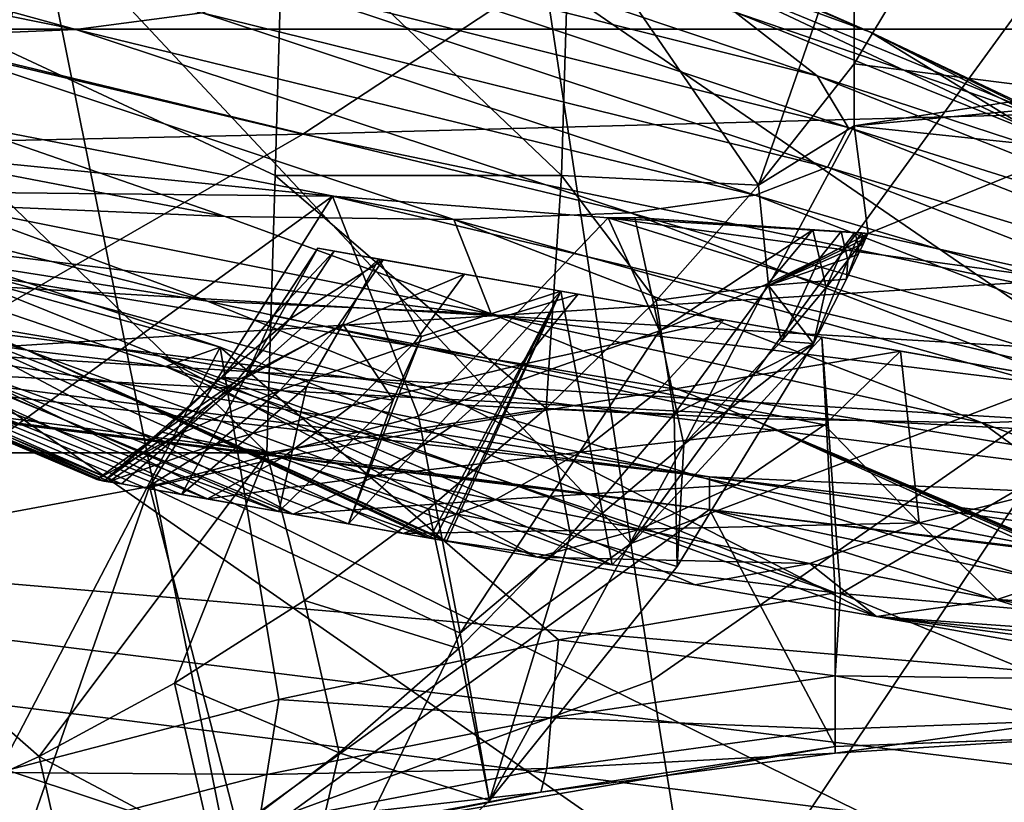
# Model space of a CAD drawing. Header units: metres. Extents: x -1004 to 0, y -808 to 0.
# Tile 109 of 142: x -257 to -212, y -93 to -57. Entities that reach past the tile are written whole.
import ezdxf

# ---------------------------------------------------------------- set-up
doc = ezdxf.new("R2010")
doc.units = ezdxf.units.M

msp = doc.modelspace()

# ---------------------------------------------------------------- linework, layer by layer
at = {"layer": 'top'}
for points in [[(-531.962463, -59.26767, 664.851257), (-249.112656, -44.404568, 665.240845), (-493.932129, -42.133965, 665.300049)], [(-249.112656, -44.404568, 665.240845), (-531.962463, -59.26767, 664.851257), (-202.874207, -76.227615, 664.407471)], [(-211.374176, -62.171532, 664.775574), (-249.112656, -44.404568, 665.240845), (-202.874207, -76.227615, 664.407471)], [(-249.112656, -44.404568, 665.240845), (-218.480881, -57.810226, 708.20575), (-238.733841, -49.275791, 708.214417)], [(-249.112656, -44.404568, 665.240845), (-211.374176, -62.171532, 664.775574), (-218.480881, -57.810226, 708.20575)], [(-238.733841, -49.275791, 708.214417), (-218.480881, -57.810226, 708.20575), (-230.568024, -53.413475, 752.371155)], [(-254.446625, -57.697723, 1023.045593), (-288.374084, -50.831203, 1067.503174), (-280.589111, -50.49107, 1022.751465)], [(-248.729141, -56.930813, 977.957642), (-254.446625, -57.697723, 1023.045593), (-280.589111, -50.49107, 1022.751465)], [(-288.374084, -50.831203, 1067.503174), (-254.446625, -57.697723, 1023.045593), (-262.362732, -58.023556, 1067.798096)], [(-220.908829, -59.79689, 842.129456), (-244.668945, -51.801949, 842.074158), (-224.609024, -56.904636, 797.059326)], [(-243.858749, -54.003952, 887.331421), (-244.668945, -51.801949, 842.074158), (-220.908829, -59.79689, 842.129456)], [(-278.817078, -52.26717, 207.085617), (-256.174164, -52.26717, 218.653671), (-268.20343, -100.764427, 217.582993)], [(-271.142548, -52.26717, 2023.785889), (-271.759277, -76.852058, 2019.495239), (-245.800369, -76.852058, 2015.448853)], [(-245.082047, -52.26717, 2019.7229), (-271.142548, -52.26717, 2023.785889), (-245.433548, -64.303787, 2017.63147)], [(-245.433548, -64.303787, 2017.63147), (-271.142548, -52.26717, 2023.785889), (-245.800369, -76.852058, 2015.448853)], [(-256.174164, -52.26717, 218.653671), (-247.714645, -94.259529, 228.221588), (-268.20343, -100.764427, 217.582993)], [(-233.526703, -53.347126, 232.889816), (-229.333786, -80.957428, 238.845657), (-256.174164, -52.26717, 218.653671)], [(-256.174164, -52.26717, 218.653671), (-229.333786, -80.957428, 238.845657), (-247.714645, -94.259529, 228.221588)], [(-232.466263, -64.303787, 2015.381592), (-245.082047, -52.26717, 2019.7229), (-245.433548, -64.303787, 2017.63147)], [(-232.112823, -52.26717, 2017.463257), (-245.082047, -52.26717, 2019.7229), (-232.466263, -64.303787, 2015.381592)], [(-229.333786, -80.957428, 238.845657), (-233.526703, -53.347126, 232.889816), (-208.492752, -52.26717, 225.860092)], [(-223.55426, -64.732574, 2013.648071), (-232.112823, -52.26717, 2017.463257), (-232.466263, -64.303787, 2015.381592)], [(-219.226089, -52.26717, 2015.063477), (-232.112823, -52.26717, 2017.463257), (-223.55426, -64.732574, 2013.648071)], [(-207.61496, -72.704018, 231.512817), (-229.333786, -80.957428, 238.845657), (-208.492752, -52.26717, 225.860092)], [(-219.224609, -59.251183, 2013.853882), (-219.226089, -52.26717, 2015.063477), (-223.55426, -64.732574, 2013.648071)], [(-219.226089, -52.26717, 2015.063477), (-219.224609, -59.251183, 2013.853882), (-215.054718, -52.26717, 2015.059692)], [(-219.224609, -59.251183, 2013.853882), (-209.224609, -60.508411, 2013.625122), (-215.054718, -52.26717, 2015.059692)], [(-215.054718, -52.26717, 2015.059692), (-209.224609, -60.508411, 2013.625122), (-210.847839, -52.26717, 2015.059937)], [(-218.480881, -57.810226, 708.20575), (-209.342316, -62.147453, 752.356201), (-230.568024, -53.413475, 752.371155)], [(-230.568024, -53.413475, 752.371155), (-209.342316, -62.147453, 752.356201), (-224.609024, -56.904636, 797.059326)], [(-245.204788, -55.704666, 932.672791), (-243.858749, -54.003952, 887.331421), (-219.505951, -62.125416, 887.432373)], [(-243.858749, -54.003952, 887.331421), (-220.908829, -59.79689, 842.129456), (-219.505951, -62.125416, 887.432373)], [(-248.729141, -56.930813, 977.957642), (-245.204788, -55.704666, 932.672791), (-220.432922, -63.917587, 932.819214)], [(-245.204788, -55.704666, 932.672791), (-219.505951, -62.125416, 887.432373), (-220.432922, -63.917587, 932.819214)], [(-223.709717, -65.198402, 978.141907), (-254.446625, -57.697723, 1023.045593), (-248.729141, -56.930813, 977.957642)], [(-220.432922, -63.917587, 932.819214), (-223.709717, -65.198402, 978.141907), (-248.729141, -56.930813, 977.957642)], [(-202.569275, -65.800797, 797.053589), (-220.908829, -59.79689, 842.129456), (-224.609024, -56.904636, 797.059326)], [(-209.342316, -62.147453, 752.356201), (-202.569275, -65.800797, 797.053589), (-224.609024, -56.904636, 797.059326)], [(-254.446625, -57.697723, 1023.045593), (-229.346558, -65.985649, 1023.252991), (-262.362732, -58.023556, 1067.798096)], [(-229.346558, -65.985649, 1023.252991), (-254.446625, -57.697723, 1023.045593), (-223.709717, -65.198402, 978.141907)], [(-211.374176, -62.171532, 664.775574), (-202.634872, -65.880661, 694.430786), (-218.480881, -57.810226, 708.20575)], [(-218.480881, -57.810226, 708.20575), (-202.634872, -65.880661, 694.430786), (-194.82959, -69.303329, 725.346436)], [(-218.480881, -57.810226, 708.20575), (-194.82959, -69.303329, 725.346436), (-209.342316, -62.147453, 752.356201)], [(-259.959564, -61.896778, 1112.178833), (-262.362732, -58.023556, 1067.798096), (-237.344986, -66.297554, 1068.00647)], [(-262.362732, -58.023556, 1067.798096), (-229.346558, -65.985649, 1023.252991), (-237.344986, -66.297554, 1068.00647)], [(-219.224609, -59.251183, 2013.853882), (-223.55426, -64.732574, 2013.648071), (-219.224121, -62.059559, 1993.041016)], [(-219.224609, -59.251183, 2013.853882), (-219.224121, -62.059559, 1993.041016), (-209.224609, -60.508411, 2013.625122)], [(-594.247375, -171.585114, 661.909546), (-196.308548, -147.470947, 662.541565), (-531.962463, -59.26767, 664.851257)], [(-196.308548, -147.470947, 662.541565), (-191.884094, -88.40519, 664.088562), (-531.962463, -59.26767, 664.851257)], [(-531.962463, -59.26767, 664.851257), (-191.884094, -88.40519, 664.088562), (-202.874207, -76.227615, 664.407471)], [(-198.208572, -68.820236, 842.143738), (-220.908829, -59.79689, 842.129456), (-202.569275, -65.800797, 797.053589)], [(-219.505951, -62.125416, 887.432373), (-220.908829, -59.79689, 842.129456), (-198.208572, -68.820236, 842.143738)], [(-219.224121, -62.059559, 1993.041016), (-209.203293, -61.112713, 2009.062378), (-209.224609, -60.508411, 2013.625122)], [(-247.697037, -66.151192, 1112.258423), (-260.39975, -65.617264, 1155.863159), (-272.482697, -61.401535, 1155.812866)], [(-247.697037, -66.151192, 1112.258423), (-272.482697, -61.401535, 1155.812866), (-259.959564, -61.896778, 1112.178833)], [(-219.224121, -62.059559, 1993.041016), (-209.224304, -63.103916, 1994.389771), (-209.203293, -61.112713, 2009.062378)], [(-237.344986, -66.297554, 1068.00647), (-247.697037, -66.151192, 1112.258423), (-259.959564, -61.896778, 1112.178833)], [(-223.55426, -64.732574, 2013.648071), (-223.103012, -69.286476, 1984.777344), (-219.224121, -62.059559, 1993.041016)], [(-223.103012, -69.286476, 1984.777344), (-218.596039, -66.920189, 1955.06311), (-219.224121, -62.059559, 1993.041016)], [(-220.432922, -63.917587, 932.819214), (-219.505951, -62.125416, 887.432373), (-196.293015, -71.242889, 887.472473)], [(-219.505951, -62.125416, 887.432373), (-198.208572, -68.820236, 842.143738), (-196.293015, -71.242889, 887.472473)], [(-219.224121, -62.059559, 1993.041016), (-218.596039, -66.920189, 1955.06311), (-209.224304, -63.103916, 1994.389771)], [(-265.652985, -70.810104, 1447.900879), (-256.650421, -72.205017, 1479.922485), (-289.555817, -62.543907, 1447.660156)], [(-289.555817, -62.543907, 1447.660156), (-256.650421, -72.205017, 1479.922485), (-281.226196, -63.837276, 1479.89624)], [(-242.834518, -65.232727, 1943.694336), (-268.948059, -62.644329, 1938.025269), (-283.034515, -64.821518, 1897.789917)], [(-268.948059, -62.644329, 1938.025269), (-242.834518, -65.232727, 1943.694336), (-264.353577, -80.836441, 1948.685547)], [(-218.596039, -66.920189, 1955.06311), (-208.115097, -69.236809, 1946.025757), (-209.224304, -63.103916, 1994.389771)], [(-247.915619, -72.072075, 1511.076294), (-273.870819, -63.396828, 1511.940918), (-275.393127, -64.457985, 1496.090942)], [(-248.496384, -69.998344, 1155.897217), (-273.901733, -63.536533, 1199.157715), (-260.39975, -65.617264, 1155.863159)], [(-248.496384, -69.998344, 1155.897217), (-262.167328, -67.848511, 1199.162109), (-273.901733, -63.536533, 1199.157715)], [(-247.915619, -72.072075, 1511.076294), (-257.969604, -91.322235, 1525.153809), (-273.870819, -63.396828, 1511.940918)], [(-256.650421, -72.205017, 1479.922485), (-275.393127, -64.457985, 1496.090942), (-281.226196, -63.837276, 1479.89624)], [(-196.848999, -73.098312, 932.886292), (-223.709717, -65.198402, 978.141907), (-220.432922, -63.917587, 932.819214)], [(-196.293015, -71.242889, 887.472473), (-196.848999, -73.098312, 932.886292), (-220.432922, -63.917587, 932.819214)], [(-250.38533, -72.941971, 1496.086914), (-247.915619, -72.072075, 1511.076294), (-275.393127, -64.457985, 1496.090942)], [(-256.650421, -72.205017, 1479.922485), (-250.38533, -72.941971, 1496.086914), (-275.393127, -64.457985, 1496.090942)], [(-233.169434, -74.854095, 2013.606812), (-245.433548, -64.303787, 2017.63147), (-245.800369, -76.852058, 2015.448853)], [(-245.433548, -64.303787, 2017.63147), (-233.169434, -74.854095, 2013.606812), (-232.466263, -64.303787, 2015.381592)], [(-233.169434, -74.854095, 2013.606812), (-228.184891, -69.961212, 2013.574951), (-232.466263, -64.303787, 2015.381592)], [(-232.466263, -64.303787, 2015.381592), (-228.184891, -69.961212, 2013.574951), (-223.55426, -64.732574, 2013.648071)], [(-283.034515, -64.821518, 1897.789917), (-297.378326, -66.572098, 1849.74353), (-194.745895, -79.330482, 1848.896851)], [(-242.834518, -65.232727, 1943.694336), (-283.034515, -64.821518, 1897.789917), (-203.395599, -74.610085, 1897.790771)], [(-203.395599, -74.610085, 1897.790771), (-283.034515, -64.821518, 1897.789917), (-194.745895, -79.330482, 1848.896851)], [(-223.103012, -69.286476, 1984.777344), (-223.55426, -64.732574, 2013.648071), (-228.184891, -69.961212, 2013.574951)], [(-264.353577, -80.836441, 1948.685547), (-242.834518, -65.232727, 1943.694336), (-251.11676, -78.384842, 1948.927002)], [(-242.834518, -65.232727, 1943.694336), (-238.94574, -75.197113, 1950.084229), (-251.11676, -78.384842, 1948.927002)], [(-242.834518, -65.232727, 1943.694336), (-230.354355, -66.216599, 1948.605591), (-238.94574, -75.197113, 1950.084229)], [(-230.354355, -66.216599, 1948.605591), (-242.834518, -65.232727, 1943.694336), (-203.395599, -74.610085, 1897.790771)], [(-199.890915, -74.411522, 978.232117), (-229.346558, -65.985649, 1023.252991), (-223.709717, -65.198402, 978.141907)], [(-196.848999, -73.098312, 932.886292), (-199.890915, -74.411522, 978.232117), (-223.709717, -65.198402, 978.141907)], [(-235.653336, -70.56942, 1112.31543), (-260.39975, -65.617264, 1155.863159), (-247.697037, -66.151192, 1112.258423)], [(-235.653336, -70.56942, 1112.31543), (-248.496384, -69.998344, 1155.897217), (-260.39975, -65.617264, 1155.863159)], [(-272.857819, -102.921715, 1606.087891), (-246.948975, -94.762154, 1606.301514), (-332.205414, -66.348167, 1607.047974)], [(-246.948975, -94.762154, 1606.301514), (-225.76767, -79.417076, 1606.705933), (-332.205414, -66.348167, 1607.047974)], [(-332.205414, -66.348167, 1607.047974), (-225.76767, -79.417076, 1606.705933), (-330.090454, -66.582947, 1655.322266)], [(-237.344986, -66.297554, 1068.00647), (-235.653336, -70.56942, 1112.31543), (-247.697037, -66.151192, 1112.258423)], [(-230.354355, -66.216599, 1948.605591), (-228.042694, -71.341553, 1952.145264), (-238.94574, -75.197113, 1950.084229)], [(-237.344986, -66.297554, 1068.00647), (-229.346558, -65.985649, 1023.252991), (-205.421722, -75.203011, 1023.357849)], [(-205.421722, -75.203011, 1023.357849), (-213.436142, -75.492172, 1068.112793), (-237.344986, -66.297554, 1068.00647)], [(-213.436142, -75.492172, 1068.112793), (-235.653336, -70.56942, 1112.31543), (-237.344986, -66.297554, 1068.00647)], [(-228.042694, -71.341553, 1952.145264), (-230.354355, -66.216599, 1948.605591), (-229.146667, -66.206917, 1949.183228)], [(-230.354355, -66.216599, 1948.605591), (-218.596039, -66.920189, 1955.06311), (-229.146667, -66.206917, 1949.183228)], [(-218.596039, -66.920189, 1955.06311), (-230.354355, -66.216599, 1948.605591), (-208.115097, -69.236809, 1946.025757)], [(-230.354355, -66.216599, 1948.605591), (-203.395599, -74.610085, 1897.790771), (-208.115097, -69.236809, 1946.025757)], [(-229.346558, -65.985649, 1023.252991), (-199.890915, -74.411522, 978.232117), (-205.421722, -75.203011, 1023.357849)], [(-229.146667, -66.206917, 1949.183228), (-218.596039, -66.920189, 1955.06311), (-221.101715, -66.754883, 1953.516724)], [(-228.042694, -71.341553, 1952.145264), (-229.146667, -66.206917, 1949.183228), (-221.101715, -66.754883, 1953.516724)], [(-225.767654, -79.416962, 1703.572632), (-325.61673, -66.957962, 1703.570801), (-330.090454, -66.582947, 1655.322266)], [(-225.76767, -79.417076, 1606.705933), (-225.767654, -79.416962, 1703.572632), (-330.090454, -66.582947, 1655.322266)], [(-297.378326, -66.572098, 1849.74353), (-309.347412, -67.335449, 1800.758545), (-225.767654, -77.948128, 1800.771362)], [(-194.745895, -79.330482, 1848.896851), (-297.378326, -66.572098, 1849.74353), (-225.767654, -77.948128, 1800.771362)], [(-221.101715, -66.754883, 1953.516724), (-223.118103, -69.188828, 1953.504028), (-228.042694, -71.341553, 1952.145264)], [(-220.794617, -68.061935, 1954.263184), (-223.118103, -69.188828, 1953.504028), (-221.101715, -66.754883, 1953.516724)], [(-219.822617, -66.839638, 1954.293579), (-220.794617, -68.061935, 1954.263184), (-221.101715, -66.754883, 1953.516724)], [(-218.596039, -66.920189, 1955.06311), (-219.822617, -66.839638, 1954.293579), (-221.101715, -66.754883, 1953.516724)], [(-318.67804, -67.316513, 1752.300415), (-325.61673, -66.957962, 1703.570801), (-225.767654, -79.416962, 1703.572632)], [(-218.694183, -67.131752, 1955.09375), (-218.596039, -66.920189, 1955.06311), (-223.103012, -69.286476, 1984.777344)], [(-218.807846, -67.375198, 1955.129272), (-218.694183, -67.131752, 1955.09375), (-223.103012, -69.286476, 1984.777344)], [(-219.668274, -67.486694, 1954.662476), (-220.794617, -68.061935, 1954.263184), (-219.822617, -66.839638, 1954.293579)], [(-219.189728, -66.881294, 1954.687622), (-219.668274, -67.486694, 1954.662476), (-219.822617, -66.839638, 1954.293579)], [(-219.189728, -66.881294, 1954.687622), (-219.822617, -66.839638, 1954.293579), (-218.596039, -66.920189, 1955.06311)], [(-219.114029, -67.196228, 1954.866943), (-219.668274, -67.486694, 1954.662476), (-219.189728, -66.881294, 1954.687622)], [(-219.513794, -68.134171, 1955.031616), (-219.668274, -67.486694, 1954.662476), (-219.114029, -67.196228, 1954.866943)], [(-219.038269, -67.511375, 1955.046509), (-219.513794, -68.134171, 1955.031616), (-219.114029, -67.196228, 1954.866943)], [(-218.874954, -66.901939, 1954.885986), (-219.114029, -67.196228, 1954.866943), (-219.189728, -66.881294, 1954.687622)], [(-218.874954, -66.901939, 1954.885986), (-219.189728, -66.881294, 1954.687622), (-218.596039, -66.920189, 1955.06311)], [(-218.839157, -67.050308, 1954.970459), (-219.114029, -67.196228, 1954.866943), (-218.874954, -66.901939, 1954.885986)], [(-219.114029, -67.196228, 1954.866943), (-218.839157, -67.050308, 1954.970459), (-219.038269, -67.511375, 1955.046509)], [(-218.839157, -67.050308, 1954.970459), (-218.803329, -67.198769, 1955.054932), (-219.038269, -67.511375, 1955.046509)], [(-219.038269, -67.511375, 1955.046509), (-218.803329, -67.198769, 1955.054932), (-218.807846, -67.375198, 1955.129272)], [(-218.596039, -66.920189, 1955.06311), (-218.839157, -67.050308, 1954.970459), (-218.874954, -66.901939, 1954.885986)], [(-218.686569, -67.042168, 1955.059448), (-218.839157, -67.050308, 1954.970459), (-218.596039, -66.920189, 1955.06311)], [(-218.686569, -67.042168, 1955.059448), (-218.803329, -67.198769, 1955.054932), (-218.839157, -67.050308, 1954.970459)], [(-218.807846, -67.375198, 1955.129272), (-218.803329, -67.198769, 1955.054932), (-218.694183, -67.131752, 1955.09375)], [(-218.803329, -67.198769, 1955.054932), (-218.686569, -67.042168, 1955.059448), (-218.694183, -67.131752, 1955.09375)], [(-218.694183, -67.131752, 1955.09375), (-218.686569, -67.042168, 1955.059448), (-218.596039, -66.920189, 1955.06311)], [(-225.767654, -77.948128, 1800.771362), (-309.347412, -67.335449, 1800.758545), (-318.67804, -67.316513, 1752.300415)], [(-225.767654, -77.948128, 1800.771362), (-318.67804, -67.316513, 1752.300415), (-225.767654, -79.416962, 1703.572632)], [(-245.504288, -70.653465, 1378.559326), (-243.502502, -67.597931, 1378.559326), (-246.794754, -73.498238, 1399.356445)], [(-246.794754, -73.498238, 1399.356445), (-243.502502, -67.597931, 1378.559326), (-240.738388, -68.086029, 1419.178345)], [(-242.761185, -67.729355, 1351.370728), (-243.502502, -67.597931, 1378.559326), (-245.504288, -70.653465, 1378.559326)], [(-240.738388, -68.086029, 1419.178345), (-243.502502, -67.597931, 1378.559326), (-232.507721, -69.537323, 1459.027222)], [(-243.502502, -67.597931, 1378.559326), (-242.761185, -67.729355, 1351.370728), (-232.507721, -69.537323, 1459.027222)], [(-223.103012, -69.286476, 1984.777344), (-219.046722, -67.88134, 1955.203735), (-218.807846, -67.375198, 1955.129272)], [(-220.487244, -69.369843, 1955.010254), (-220.794617, -68.061935, 1954.263184), (-219.668274, -67.486694, 1954.662476)], [(-219.513794, -68.134171, 1955.031616), (-220.487244, -69.369843, 1955.010254), (-219.668274, -67.486694, 1954.662476)], [(-219.046722, -67.88134, 1955.203735), (-219.581604, -68.988884, 1955.370117), (-219.038269, -67.511375, 1955.046509)], [(-219.581604, -68.988884, 1955.370117), (-219.513794, -68.134171, 1955.031616), (-219.038269, -67.511375, 1955.046509)], [(-219.046722, -67.88134, 1955.203735), (-219.038269, -67.511375, 1955.046509), (-218.807846, -67.375198, 1955.129272)], [(-236.860275, -74.692032, 1155.914063), (-262.167328, -67.848511, 1199.162109), (-248.496384, -69.998344, 1155.897217)], [(-236.860275, -74.692032, 1155.914063), (-250.650192, -72.479637, 1199.158447), (-262.167328, -67.848511, 1199.162109)], [(-250.650192, -72.479637, 1199.158447), (-261.609894, -70.643295, 1243.222168), (-262.167328, -67.848511, 1199.162109)], [(-240.738388, -68.086029, 1419.178345), (-242.36998, -71.028671, 1418.736694), (-246.794754, -73.498238, 1399.356445)], [(-244.77919, -70.809624, 1351.449585), (-242.761185, -67.729355, 1351.370728), (-245.504288, -70.653465, 1378.559326)], [(-240.544357, -68.120247, 1324.265137), (-242.761185, -67.729355, 1351.370728), (-244.77919, -70.809624, 1351.449585)], [(-242.669632, -71.230621, 1324.413208), (-240.544357, -68.120247, 1324.265137), (-244.77919, -70.809624, 1351.449585)], [(-232.507721, -69.537323, 1459.027222), (-242.761185, -67.729355, 1351.370728), (-240.544357, -68.120247, 1324.265137)], [(-236.857819, -68.770279, 1297.325073), (-240.544357, -68.120247, 1324.265137), (-242.669632, -71.230621, 1324.413208)], [(-238.812027, -71.596298, 1438.850586), (-242.36998, -71.028671, 1418.736694), (-240.738388, -68.086029, 1419.178345)], [(-232.507721, -69.537323, 1459.027222), (-238.812027, -71.596298, 1438.850586), (-240.738388, -68.086029, 1419.178345)], [(-240.544357, -68.120247, 1324.265137), (-236.857819, -68.770279, 1297.325073), (-232.507721, -69.537323, 1459.027222)], [(-220.794617, -68.061935, 1954.263184), (-222.522614, -71.799706, 1955.00061), (-223.118103, -69.188828, 1953.504028)], [(-219.581604, -68.988884, 1955.370117), (-219.046722, -67.88134, 1955.203735), (-223.103012, -69.286476, 1984.777344)], [(-222.522614, -71.799706, 1955.00061), (-220.794617, -68.061935, 1954.263184), (-220.487244, -69.369843, 1955.010254)], [(-219.581604, -68.988884, 1955.370117), (-221.072311, -71.905922, 1955.831665), (-219.513794, -68.134171, 1955.031616)], [(-221.072311, -71.905922, 1955.831665), (-220.487244, -69.369843, 1955.010254), (-219.513794, -68.134171, 1955.031616)], [(-253.500946, -78.061386, 1378.559326), (-276.04776, -68.492455, 1378.556641), (-252.944107, -78.159569, 1351.659912)], [(-276.04776, -68.492455, 1378.556641), (-274.332336, -68.644104, 1333.144531), (-252.944107, -78.159569, 1351.659912)], [(-276.04776, -68.492455, 1378.556641), (-253.183105, -78.133743, 1387.373047), (-275.013916, -68.839409, 1395.932617)], [(-276.04776, -68.492455, 1378.556641), (-253.500946, -78.061386, 1378.559326), (-253.183105, -78.133743, 1387.373047)], [(-275.013916, -68.839409, 1395.932617), (-252.374893, -78.262665, 1395.952759), (-272.57901, -69.435547, 1413.690918)], [(-275.013916, -68.839409, 1395.932617), (-253.183105, -78.133743, 1387.373047), (-252.374893, -78.262665, 1395.952759)], [(-269.514618, -69.362427, 1287.95813), (-248.495819, -78.943924, 1298.050903), (-274.332336, -68.644104, 1333.144531)], [(-248.495819, -78.943924, 1298.050903), (-251.274658, -78.453941, 1324.807861), (-274.332336, -68.644104, 1333.144531)], [(-274.332336, -68.644104, 1333.144531), (-251.274658, -78.453941, 1324.807861), (-252.944107, -78.159569, 1351.659912)], [(-239.17363, -71.920532, 1297.522339), (-236.857819, -68.770279, 1297.325073), (-242.669632, -71.230621, 1324.413208)], [(-231.713806, -69.677307, 1270.632446), (-236.857819, -68.770279, 1297.325073), (-239.17363, -71.920532, 1297.522339)], [(-232.507721, -69.537323, 1459.027222), (-236.857819, -68.770279, 1297.325073), (-231.713806, -69.677307, 1270.632446)], [(-221.072311, -71.905922, 1955.831665), (-219.581604, -68.988884, 1955.370117), (-223.103012, -69.286476, 1984.777344)], [(-272.57901, -69.435547, 1413.690918), (-252.374893, -78.262665, 1395.952759), (-249.666885, -78.73629, 1413.811279)], [(-249.666885, -78.73629, 1413.811279), (-245.264847, -79.511391, 1434.994873), (-272.57901, -69.435547, 1413.690918)], [(-245.264847, -79.511391, 1434.994873), (-265.652985, -70.810104, 1447.900879), (-272.57901, -69.435547, 1413.690918)], [(-261.609894, -70.643295, 1243.222168), (-244.61293, -79.628586, 1271.436035), (-269.514618, -69.362427, 1287.95813)], [(-244.61293, -79.628586, 1271.436035), (-248.495819, -78.943924, 1298.050903), (-269.514618, -69.362427, 1287.95813)], [(-227.378616, -75.101364, 1985.332764), (-223.103012, -69.286476, 1984.777344), (-228.184891, -69.961212, 2013.574951)], [(-223.118103, -69.188828, 1953.504028), (-226.937775, -76.479446, 1955.109253), (-228.042694, -71.341553, 1952.145264)], [(-221.072311, -71.905922, 1955.831665), (-223.103012, -69.286476, 1984.777344), (-227.378616, -75.101364, 1985.332764)], [(-222.522614, -71.799706, 1955.00061), (-226.937775, -76.479446, 1955.109253), (-223.118103, -69.188828, 1953.504028)], [(-221.072311, -71.905922, 1955.831665), (-222.522614, -71.799706, 1955.00061), (-220.487244, -69.369843, 1955.010254)], [(-238.427612, -80.719231, 1462.716553), (-242.10881, -80.070847, 1448.123169), (-232.507721, -69.537323, 1459.027222)], [(-242.10881, -80.070847, 1448.123169), (-238.812027, -71.596298, 1438.850586), (-232.507721, -69.537323, 1459.027222)], [(-234.325287, -72.874092, 1270.842529), (-231.713806, -69.677307, 1270.632446), (-239.17363, -71.920532, 1297.522339)], [(-238.202667, -80.756187, 1463.447632), (-238.427612, -80.719231, 1462.716553), (-232.507721, -69.537323, 1459.027222)], [(-237.793533, -80.820885, 1464.723022), (-238.202667, -80.756187, 1463.447632), (-232.507721, -69.537323, 1459.027222)], [(-232.507721, -69.537323, 1459.027222), (-237.657104, -80.842514, 1465.148071), (-237.793533, -80.820885, 1464.723022)], [(-230.180237, -81.932434, 1485.763794), (-237.657104, -80.842514, 1465.148071), (-232.507721, -69.537323, 1459.027222)], [(-225.129303, -70.838333, 1244.268066), (-231.713806, -69.677307, 1270.632446), (-234.325287, -72.874092, 1270.842529)], [(-220.694733, -71.62027, 1493.291992), (-232.507721, -69.537323, 1459.027222), (-231.713806, -69.677307, 1270.632446)], [(-220.694733, -71.62027, 1493.291992), (-230.180237, -81.932434, 1485.763794), (-232.507721, -69.537323, 1459.027222)], [(-231.713806, -69.677307, 1270.632446), (-225.129303, -70.838333, 1244.268066), (-220.694733, -71.62027, 1493.291992)], [(-223.919022, -75.297234, 1112.348267), (-248.496384, -69.998344, 1155.897217), (-235.653336, -70.56942, 1112.31543)], [(-223.919022, -75.297234, 1112.348267), (-236.860275, -74.692032, 1155.914063), (-248.496384, -69.998344, 1155.897217)], [(-227.378616, -75.101364, 1985.332764), (-228.184891, -69.961212, 2013.574951), (-233.169434, -74.854095, 2013.606812)], [(-245.264847, -79.511391, 1434.994873), (-242.10881, -80.070847, 1448.123169), (-265.652985, -70.810104, 1447.900879)], [(-242.10881, -80.070847, 1448.123169), (-238.427612, -80.719231, 1462.716553), (-265.652985, -70.810104, 1447.900879)], [(-265.652985, -70.810104, 1447.900879), (-238.427612, -80.719231, 1462.716553), (-256.650421, -72.205017, 1479.922485)], [(-250.650192, -72.479637, 1199.158447), (-233.56691, -81.576294, 1218.819336), (-261.609894, -70.643295, 1243.222168)], [(-233.56691, -81.576294, 1218.819336), (-239.633453, -80.506599, 1245.01001), (-261.609894, -70.643295, 1243.222168)], [(-261.609894, -70.643295, 1243.222168), (-239.633453, -80.506599, 1245.01001), (-244.61293, -79.628586, 1271.436035)], [(-245.504288, -70.653465, 1378.559326), (-247.861221, -73.44162, 1378.559326), (-244.77919, -70.809624, 1351.449585)], [(-247.861221, -73.44162, 1378.559326), (-245.504288, -70.653465, 1378.559326), (-246.794754, -73.498238, 1399.356445)], [(-247.861221, -73.44162, 1378.559326), (-247.175781, -73.605019, 1351.523926), (-244.77919, -70.809624, 1351.449585)], [(-244.77919, -70.809624, 1351.449585), (-247.175781, -73.605019, 1351.523926), (-242.669632, -71.230621, 1324.413208)], [(-213.436142, -75.492172, 1068.112793), (-223.919022, -75.297234, 1112.348267), (-235.653336, -70.56942, 1112.31543)], [(-228.14743, -74.08934, 1244.446045), (-225.129303, -70.838333, 1244.268066), (-234.325287, -72.874092, 1270.842529)], [(-217.126007, -72.249535, 1218.311646), (-225.129303, -70.838333, 1244.268066), (-228.14743, -74.08934, 1244.446045)], [(-225.129303, -70.838333, 1244.268066), (-217.126007, -72.249535, 1218.311646), (-220.694733, -71.62027, 1493.291992)], [(-247.175781, -73.605019, 1351.523926), (-245.198944, -74.023842, 1324.553955), (-242.669632, -71.230621, 1324.413208)], [(-242.36998, -71.028671, 1418.736694), (-244.012817, -73.870987, 1420.01709), (-246.794754, -73.498238, 1399.356445)], [(-242.669632, -71.230621, 1324.413208), (-245.198944, -74.023842, 1324.553955), (-239.17363, -71.920532, 1297.522339)], [(-240.094147, -74.47493, 1440.497437), (-244.012817, -73.870987, 1420.01709), (-242.36998, -71.028671, 1418.736694)], [(-238.812027, -71.596298, 1438.850586), (-240.094147, -74.47493, 1440.497437), (-242.36998, -71.028671, 1418.736694)], [(-238.812027, -71.596298, 1438.850586), (-242.10881, -80.070847, 1448.123169), (-240.094147, -74.47493, 1440.497437)], [(-238.94574, -75.197113, 1950.084229), (-228.042694, -71.341553, 1952.145264), (-237.059875, -85.017799, 1955.79834)], [(-228.042694, -71.341553, 1952.145264), (-226.937775, -76.479446, 1955.109253), (-237.059875, -85.017799, 1955.79834)], [(-220.694733, -71.62027, 1493.291992), (-220.082031, -83.201614, 1508.059082), (-230.180237, -81.932434, 1485.763794)], [(-220.694733, -71.62027, 1493.291992), (-217.126007, -72.249535, 1218.311646), (-204.859253, -74.412491, 1525.840698)], [(-204.859253, -74.412491, 1525.840698), (-219.848816, -83.228394, 1508.523193), (-220.694733, -71.62027, 1493.291992)], [(-219.848816, -83.228394, 1508.523193), (-220.082031, -83.201614, 1508.059082), (-220.694733, -71.62027, 1493.291992)], [(-247.915619, -72.072075, 1511.076294), (-245.25705, -88.022621, 1519.871582), (-257.969604, -91.322235, 1525.153809)], [(-250.38533, -72.941971, 1496.086914), (-220.082031, -83.201614, 1508.059082), (-247.915619, -72.072075, 1511.076294)], [(-220.082031, -83.201614, 1508.059082), (-232.61055, -85.32859, 1514.169678), (-247.915619, -72.072075, 1511.076294)], [(-232.61055, -85.32859, 1514.169678), (-245.25705, -88.022621, 1519.871582), (-247.915619, -72.072075, 1511.076294)], [(-245.198944, -74.023842, 1324.553955), (-241.930923, -74.702972, 1297.711304), (-239.17363, -71.920532, 1297.522339)], [(-239.17363, -71.920532, 1297.522339), (-241.930923, -74.702972, 1297.711304), (-234.325287, -72.874092, 1270.842529)], [(-227.233719, -81.999413, 1957.70166), (-221.072311, -71.905922, 1955.831665), (-227.378616, -75.101364, 1985.332764)], [(-227.233719, -81.999413, 1957.70166), (-226.937775, -76.479446, 1955.109253), (-221.072311, -71.905922, 1955.831665)], [(-226.937775, -76.479446, 1955.109253), (-222.522614, -71.799706, 1955.00061), (-221.072311, -71.905922, 1955.831665)], [(-238.427612, -80.719231, 1462.716553), (-238.202667, -80.756187, 1463.447632), (-256.650421, -72.205017, 1479.922485)], [(-256.650421, -72.205017, 1479.922485), (-238.202667, -80.756187, 1463.447632), (-237.793533, -80.820885, 1464.723022)], [(-237.793533, -80.820885, 1464.723022), (-237.657104, -80.842514, 1465.148071), (-256.650421, -72.205017, 1479.922485)], [(-237.657104, -80.842514, 1465.148071), (-230.180237, -81.932434, 1485.763794), (-256.650421, -72.205017, 1479.922485)], [(-256.650421, -72.205017, 1479.922485), (-230.180237, -81.932434, 1485.763794), (-250.38533, -72.941971, 1496.086914)], [(-218.221268, -84.273361, 1167.325806), (-250.650192, -72.479637, 1199.158447), (-236.860275, -74.692032, 1155.914063)], [(-218.221268, -84.273361, 1167.325806), (-226.424881, -82.835625, 1192.909668), (-250.650192, -72.479637, 1199.158447)], [(-226.424881, -82.835625, 1192.909668), (-233.56691, -81.576294, 1218.819336), (-250.650192, -72.479637, 1199.158447)], [(-220.575653, -75.588196, 1218.441406), (-217.126007, -72.249535, 1218.311646), (-228.14743, -74.08934, 1244.446045)], [(-217.126007, -72.249535, 1218.311646), (-220.575653, -75.588196, 1218.441406), (-216.289108, -80.020126, 1192.881836)], [(-198.446487, -75.543236, 1167.324951), (-217.126007, -72.249535, 1218.311646), (-216.289108, -80.020126, 1192.881836)], [(-217.126007, -72.249535, 1218.311646), (-198.446487, -75.543236, 1167.324951), (-204.859253, -74.412491, 1525.840698)], [(-230.180237, -81.932434, 1485.763794), (-220.082031, -83.201614, 1508.059082), (-250.38533, -72.941971, 1496.086914)], [(-241.930923, -74.702972, 1297.711304), (-237.396698, -75.639023, 1271.055054), (-234.325287, -72.874092, 1270.842529)], [(-234.325287, -72.874092, 1270.842529), (-237.396698, -75.639023, 1271.055054), (-228.14743, -74.08934, 1244.446045)], [(-228.390274, -87.170357, 240.185852), (-229.333786, -80.957428, 238.845657), (-207.61496, -72.704018, 231.512817)], [(-226.237122, -100.514091, 243.113785), (-228.390274, -87.170357, 240.185852), (-207.61496, -72.704018, 231.512817)], [(-226.237122, -100.514091, 243.113785), (-207.61496, -72.704018, 231.512817), (-206.430389, -99.996498, 239.058441)], [(-246.794754, -73.498238, 1399.356445), (-253.183105, -78.133743, 1387.373047), (-247.861221, -73.44162, 1378.559326)], [(-253.183105, -78.133743, 1387.373047), (-250.539398, -75.922859, 1378.559326), (-247.861221, -73.44162, 1378.559326)], [(-252.374893, -78.262665, 1395.952759), (-253.183105, -78.133743, 1387.373047), (-246.794754, -73.498238, 1399.356445)], [(-249.666885, -78.73629, 1413.811279), (-252.374893, -78.262665, 1395.952759), (-246.794754, -73.498238, 1399.356445)], [(-247.861221, -73.44162, 1378.559326), (-250.539398, -75.922859, 1378.559326), (-247.175781, -73.605019, 1351.523926)], [(-246.794754, -73.498238, 1399.356445), (-244.012817, -73.870987, 1420.01709), (-249.666885, -78.73629, 1413.811279)], [(-250.539398, -75.922859, 1378.559326), (-249.912888, -76.068054, 1351.595459), (-247.175781, -73.605019, 1351.523926)], [(-247.175781, -73.605019, 1351.523926), (-249.912888, -76.068054, 1351.595459), (-245.198944, -74.023842, 1324.553955)], [(-244.012817, -73.870987, 1420.01709), (-245.264847, -79.511391, 1434.994873), (-249.666885, -78.73629, 1413.811279)], [(-240.094147, -74.47493, 1440.497437), (-245.264847, -79.511391, 1434.994873), (-244.012817, -73.870987, 1420.01709)], [(-249.912888, -76.068054, 1351.595459), (-248.086243, -76.445595, 1324.687256), (-245.198944, -74.023842, 1324.553955)], [(-245.198944, -74.023842, 1324.553955), (-248.086243, -76.445595, 1324.687256), (-241.930923, -74.702972, 1297.711304)], [(-237.396698, -75.639023, 1271.055054), (-231.614471, -76.83149, 1244.649536), (-228.14743, -74.08934, 1244.446045)], [(-228.14743, -74.08934, 1244.446045), (-231.614471, -76.83149, 1244.649536), (-220.575653, -75.588196, 1218.441406)], [(-248.086243, -76.445595, 1324.687256), (-245.061249, -77.058731, 1297.887207), (-241.930923, -74.702972, 1297.711304)], [(-238.482437, -79.386368, 2013.738525), (-233.169434, -74.854095, 2013.606812), (-245.800369, -76.852058, 2015.448853)], [(-242.10881, -80.070847, 1448.123169), (-245.264847, -79.511391, 1434.994873), (-240.094147, -74.47493, 1440.497437)], [(-241.930923, -74.702972, 1297.711304), (-245.061249, -77.058731, 1297.887207), (-237.396698, -75.639023, 1271.055054)], [(-233.169434, -74.854095, 2013.606812), (-238.482437, -79.386368, 2013.738525), (-232.062012, -80.58876, 1986.046387)], [(-201.38887, -85.483505, 1112.370972), (-236.860275, -74.692032, 1155.914063), (-223.919022, -75.297234, 1112.348267)], [(-201.38887, -85.483505, 1112.370972), (-218.221268, -84.273361, 1167.325806), (-236.860275, -74.692032, 1155.914063)], [(-232.062012, -80.58876, 1986.046387), (-227.378616, -75.101364, 1985.332764), (-233.169434, -74.854095, 2013.606812)], [(-204.859253, -74.412491, 1525.840698), (-207.740479, -84.271713, 1530.210449), (-219.848816, -83.228394, 1508.523193)], [(-251.11676, -78.384842, 1948.927002), (-238.94574, -75.197113, 1950.084229), (-237.059875, -85.017799, 1955.79834)], [(-227.233719, -81.999413, 1957.70166), (-227.378616, -75.101364, 1985.332764), (-232.062012, -80.58876, 1986.046387)], [(-199.700928, -85.548119, 1105.952271), (-223.919022, -75.297234, 1112.348267), (-213.436142, -75.492172, 1068.112793)], [(-199.700928, -85.548119, 1105.952271), (-199.909012, -85.540588, 1106.755371), (-223.919022, -75.297234, 1112.348267)], [(-199.909012, -85.540588, 1106.755371), (-200.11792, -85.53289, 1107.558228), (-223.919022, -75.297234, 1112.348267)], [(-223.919022, -75.297234, 1112.348267), (-200.11792, -85.53289, 1107.558228), (-200.538239, -85.517021, 1109.16333)], [(-200.538239, -85.517021, 1109.16333), (-201.38887, -85.483505, 1112.370972), (-223.919022, -75.297234, 1112.348267)], [(-186.150787, -85.626984, 1043.275513), (-213.436142, -75.492172, 1068.112793), (-205.421722, -75.203011, 1023.357849)], [(-245.061249, -77.058731, 1297.887207), (-240.853409, -77.905441, 1271.249146), (-237.396698, -75.639023, 1271.055054)], [(-237.396698, -75.639023, 1271.055054), (-240.853409, -77.905441, 1271.249146), (-231.614471, -76.83149, 1244.649536)], [(-220.575653, -75.588196, 1218.441406), (-231.614471, -76.83149, 1244.649536), (-224.546844, -78.301094, 1218.582764)], [(-216.289108, -80.020126, 1192.881836), (-220.575653, -75.588196, 1218.441406), (-224.546844, -78.301094, 1218.582764)], [(-216.289108, -80.020126, 1192.881836), (-207.523514, -81.740486, 1167.324463), (-198.446487, -75.543236, 1167.324951)], [(-186.150787, -85.626984, 1043.275513), (-199.700928, -85.548119, 1105.952271), (-213.436142, -75.492172, 1068.112793)], [(-250.539398, -75.922859, 1378.559326), (-253.500946, -78.061386, 1378.559326), (-249.912888, -76.068054, 1351.595459)], [(-253.183105, -78.133743, 1387.373047), (-253.500946, -78.061386, 1378.559326), (-250.539398, -75.922859, 1378.559326)], [(-253.500946, -78.061386, 1378.559326), (-252.944107, -78.159569, 1351.659912), (-249.912888, -76.068054, 1351.595459)], [(-249.912888, -76.068054, 1351.595459), (-252.944107, -78.159569, 1351.659912), (-248.086243, -76.445595, 1324.687256)], [(-252.944107, -78.159569, 1351.659912), (-251.274658, -78.453941, 1324.807861), (-248.086243, -76.445595, 1324.687256)], [(-248.086243, -76.445595, 1324.687256), (-251.274658, -78.453941, 1324.807861), (-245.061249, -77.058731, 1297.887207)], [(-226.937775, -76.479446, 1955.109253), (-235.722061, -92.59803, 1960.179688), (-237.059875, -85.017799, 1955.79834)], [(-227.233719, -81.999413, 1957.70166), (-235.722061, -92.59803, 1960.179688), (-226.937775, -76.479446, 1955.109253)], [(-245.800369, -76.852058, 2015.448853), (-271.759277, -76.852058, 2019.495239), (-256.11438, -90.604851, 2014.676392)], [(-271.759277, -76.852058, 2019.495239), (-262.457062, -93.491722, 2015.149414), (-256.11438, -90.604851, 2014.676392)], [(-256.11438, -90.604851, 2014.676392), (-249.984055, -87.280907, 2014.279419), (-245.800369, -76.852058, 2015.448853)], [(-251.274658, -78.453941, 1324.807861), (-248.495819, -78.943924, 1298.050903), (-245.061249, -77.058731, 1297.887207)], [(-249.984055, -87.280907, 2014.279419), (-244.096817, -83.535416, 2013.964722), (-245.800369, -76.852058, 2015.448853)], [(-245.061249, -77.058731, 1297.887207), (-248.495819, -78.943924, 1298.050903), (-240.853409, -77.905441, 1271.249146)], [(-245.800369, -76.852058, 2015.448853), (-244.096817, -83.535416, 2013.964722), (-238.482437, -79.386368, 2013.738525)], [(-231.614471, -76.83149, 1244.649536), (-240.853409, -77.905441, 1271.249146), (-235.475845, -78.985382, 1244.8302)], [(-224.546844, -78.301094, 1218.582764), (-231.614471, -76.83149, 1244.649536), (-235.475845, -78.985382, 1244.8302)], [(-240.853409, -77.905441, 1271.249146), (-248.495819, -78.943924, 1298.050903), (-244.61293, -79.628586, 1271.436035)], [(-235.475845, -78.985382, 1244.8302), (-240.853409, -77.905441, 1271.249146), (-244.61293, -79.628586, 1271.436035)], [(-225.767654, -79.416962, 1703.572632), (-165.360062, -86.639969, 1752.000732), (-225.767654, -77.948128, 1800.771362)], [(-165.360062, -86.639969, 1752.000732), (-182.270264, -83.288811, 1800.771362), (-225.767654, -77.948128, 1800.771362)], [(-225.767654, -77.948128, 1800.771362), (-182.270264, -83.288811, 1800.771362), (-194.745895, -79.330482, 1848.896851)], [(-251.11676, -78.384842, 1948.927002), (-263.51416, -113.818542, 1967.520508), (-264.353577, -80.836441, 1948.685547)], [(-245.13324, -101.591476, 1962.797729), (-263.51416, -113.818542, 1967.520508), (-251.11676, -78.384842, 1948.927002)], [(-237.059875, -85.017799, 1955.79834), (-245.13324, -101.591476, 1962.797729), (-251.11676, -78.384842, 1948.927002)], [(-235.475845, -78.985382, 1244.8302), (-228.916809, -80.311066, 1218.698242), (-224.546844, -78.301094, 1218.582764)], [(-228.916809, -80.311066, 1218.698242), (-216.289108, -80.020126, 1192.881836), (-224.546844, -78.301094, 1218.582764)], [(-244.61293, -79.628586, 1271.436035), (-239.633453, -80.506599, 1245.01001), (-235.475845, -78.985382, 1244.8302)], [(-239.633453, -80.506599, 1245.01001), (-228.916809, -80.311066, 1218.698242), (-235.475845, -78.985382, 1244.8302)], [(-246.948975, -94.762154, 1606.301514), (-220.082077, -90.15657, 1606.422119), (-225.76767, -79.417076, 1606.705933)], [(-238.482437, -79.386368, 2013.738525), (-244.096817, -83.535416, 2013.964722), (-237.124405, -85.713524, 1986.863647)], [(-238.482437, -79.386368, 2013.738525), (-237.124405, -85.713524, 1986.863647), (-232.062012, -80.58876, 1986.046387)], [(-225.76767, -79.417076, 1606.705933), (-132.332764, -90.889435, 1656.164795), (-225.767654, -79.416962, 1703.572632)], [(-220.082077, -90.15657, 1606.422119), (-194.777893, -89.187798, 1606.447388), (-225.76767, -79.417076, 1606.705933)], [(-225.76767, -79.417076, 1606.705933), (-194.777893, -89.187798, 1606.447388), (-169.542542, -91.336334, 1606.390991)], [(-225.76767, -79.417076, 1606.705933), (-169.542542, -91.336334, 1606.390991), (-119.321007, -92.487083, 1606.36377)], [(-119.321007, -92.487083, 1606.36377), (-119.718735, -92.437691, 1608.05957), (-225.76767, -79.417076, 1606.705933)], [(-119.718735, -92.437691, 1608.05957), (-132.332764, -90.889435, 1656.164795), (-225.76767, -79.417076, 1606.705933)], [(-132.332764, -90.889435, 1656.164795), (-147.318512, -89.0494, 1703.572754), (-225.767654, -79.416962, 1703.572632)], [(-225.767654, -79.416962, 1703.572632), (-147.318512, -89.0494, 1703.572754), (-165.360062, -86.639969, 1752.000732)], [(-228.916809, -80.311066, 1218.698242), (-221.229828, -81.864899, 1192.891113), (-216.289108, -80.020126, 1192.881836)], [(-221.229828, -81.864899, 1192.891113), (-212.756638, -83.492188, 1167.324463), (-216.289108, -80.020126, 1192.881836)], [(-212.756638, -83.492188, 1167.324463), (-207.523514, -81.740486, 1167.324463), (-216.289108, -80.020126, 1192.881836)], [(-239.633453, -80.506599, 1245.01001), (-233.56691, -81.576294, 1218.819336), (-228.916809, -80.311066, 1218.698242)], [(-232.062012, -80.58876, 1986.046387), (-237.124405, -85.713524, 1986.863647), (-235.722061, -92.59803, 1960.179688)], [(-235.722061, -92.59803, 1960.179688), (-227.233719, -81.999413, 1957.70166), (-232.062012, -80.58876, 1986.046387)], [(-233.56691, -81.576294, 1218.819336), (-221.229828, -81.864899, 1192.891113), (-228.916809, -80.311066, 1218.698242)], [(-229.333786, -80.957428, 238.845657), (-228.390274, -87.170357, 240.185852), (-247.714645, -94.259529, 228.221588)], [(-233.56691, -81.576294, 1218.819336), (-226.424881, -82.835625, 1192.909668), (-221.229828, -81.864899, 1192.891113)], [(-226.424881, -82.835625, 1192.909668), (-218.221268, -84.273361, 1167.325806), (-221.229828, -81.864899, 1192.891113)], [(-218.221268, -84.273361, 1167.325806), (-212.756638, -83.492188, 1167.324463), (-221.229828, -81.864899, 1192.891113)], [(-207.523514, -81.740486, 1167.324463), (-212.756638, -83.492188, 1167.324463), (-191.757584, -84.78965, 1117.855469)], [(-220.082031, -83.201614, 1508.059082), (-220.082031, -86.948326, 1532.674805), (-232.61055, -85.32859, 1514.169678)], [(-220.082031, -83.201614, 1508.059082), (-219.848816, -83.228394, 1508.523193), (-220.082031, -86.948326, 1532.674805)], [(-219.848816, -83.228394, 1508.523193), (-210.518936, -87.066582, 1544.375), (-220.082031, -86.948326, 1532.674805)], [(-219.848816, -83.228394, 1508.523193), (-207.740479, -84.271713, 1530.210449), (-210.518936, -87.066582, 1544.375)], [(-244.096817, -83.535416, 2013.964722), (-249.984055, -87.280907, 2014.279419), (-242.536835, -90.444466, 1987.739136)], [(-244.096817, -83.535416, 2013.964722), (-242.536835, -90.444466, 1987.739136), (-237.124405, -85.713524, 1986.863647)], [(-212.756638, -83.492188, 1167.324463), (-218.221268, -84.273361, 1167.325806), (-196.388474, -86.535484, 1117.927856)], [(-191.757584, -84.78965, 1117.855469), (-212.756638, -83.492188, 1167.324463), (-196.388474, -86.535484, 1117.927856)], [(-196.388474, -86.535484, 1117.927856), (-218.221268, -84.273361, 1167.325806), (-201.100647, -87.300972, 1118.043823)], [(-201.100647, -87.300972, 1118.043823), (-218.221268, -84.273361, 1167.325806), (-198.787933, -86.83728, 1106.340332)], [(-218.221268, -84.273361, 1167.325806), (-201.38887, -85.483505, 1112.370972), (-198.787933, -86.83728, 1106.340332)], [(-237.059875, -85.017799, 1955.79834), (-235.722061, -92.59803, 1960.179688), (-245.13324, -101.591476, 1962.797729)], [(-232.937485, -88.855263, 1537.351929), (-245.25705, -88.022621, 1519.871582), (-232.61055, -85.32859, 1514.169678)], [(-220.082031, -86.948326, 1532.674805), (-232.937485, -88.855263, 1537.351929), (-232.61055, -85.32859, 1514.169678)], [(-237.124405, -85.713524, 1986.863647), (-242.536835, -90.444466, 1987.739136), (-235.722061, -92.59803, 1960.179688)], [(-249.984055, -87.280907, 2014.279419), (-256.11438, -90.604851, 2014.676392), (-248.27002, -94.76545, 1988.663574)], [(-249.984055, -87.280907, 2014.279419), (-248.27002, -94.76545, 1988.663574), (-242.536835, -90.444466, 1987.739136)], [(-228.390274, -87.170357, 240.185852), (-226.237122, -100.514091, 243.113785), (-247.714645, -94.259529, 228.221588)], [(-220.082031, -86.948326, 1532.674805), (-220.082031, -89.369705, 1557.463379), (-232.937485, -88.855263, 1537.351929)], [(-209.530426, -88.977196, 1565.011719), (-220.082031, -89.369705, 1557.463379), (-220.082031, -86.948326, 1532.674805)], [(-220.082031, -86.948326, 1532.674805), (-210.518936, -87.066582, 1544.375), (-209.530426, -88.977196, 1565.011719)], [(-257.969604, -91.322235, 1525.153809), (-245.25705, -88.022621, 1519.871582), (-245.812759, -91.419479, 1541.688354)], [(-245.812759, -91.419479, 1541.688354), (-245.25705, -88.022621, 1519.871582), (-232.937485, -88.855263, 1537.351929)], [(-233.141281, -91.143036, 1560.603149), (-245.812759, -91.419479, 1541.688354), (-232.937485, -88.855263, 1537.351929)], [(-220.082031, -89.369705, 1557.463379), (-233.141281, -91.143036, 1560.603149), (-232.937485, -88.855263, 1537.351929)], [(-208.543716, -89.71933, 1585.731323), (-220.082031, -90.457443, 1582.344238), (-209.530426, -88.977196, 1565.011719)], [(-220.082031, -90.457443, 1582.344238), (-220.082031, -89.369705, 1557.463379), (-209.530426, -88.977196, 1565.011719)], [(-220.082031, -89.369705, 1557.463379), (-220.082031, -90.457443, 1582.344238), (-233.141281, -91.143036, 1560.603149)], [(-194.777893, -89.187798, 1606.447388), (-220.082077, -90.15657, 1606.422119), (-208.543716, -89.71933, 1585.731323)], [(-220.082077, -90.15657, 1606.422119), (-220.082031, -90.457443, 1582.344238), (-208.543716, -89.71933, 1585.731323)], [(-242.536835, -90.444466, 1987.739136), (-248.27002, -94.76545, 1988.663574), (-245.13324, -101.591476, 1962.797729)], [(-220.082077, -90.15657, 1606.422119), (-246.948975, -94.762154, 1606.301514), (-233.409561, -92.217621, 1583.939697)], [(-235.722061, -92.59803, 1960.179688), (-242.536835, -90.444466, 1987.739136), (-245.13324, -101.591476, 1962.797729)], [(-220.082031, -90.457443, 1582.344238), (-220.082077, -90.15657, 1606.422119), (-233.409561, -92.217621, 1583.939697)], [(-254.29451, -98.663864, 1989.636353), (-256.11438, -90.604851, 2014.676392), (-262.457062, -93.491722, 2015.149414)], [(-248.27002, -94.76545, 1988.663574), (-256.11438, -90.604851, 2014.676392), (-254.29451, -98.663864, 1989.636353)], [(-220.082031, -90.457443, 1582.344238), (-233.409561, -92.217621, 1583.939697), (-233.141281, -91.143036, 1560.603149)], [(-257.969604, -91.322235, 1525.153809), (-245.812759, -91.419479, 1541.688354), (-258.647797, -94.727272, 1545.682983)], [(-233.409561, -92.217621, 1583.939697), (-246.168732, -93.674637, 1563.510864), (-233.141281, -91.143036, 1560.603149)], [(-246.168732, -93.674637, 1563.510864), (-245.812759, -91.419479, 1541.688354), (-233.141281, -91.143036, 1560.603149)], [(-258.647797, -94.727272, 1545.682983), (-245.812759, -91.419479, 1541.688354), (-246.168732, -93.674637, 1563.510864)], [(-246.948975, -94.762154, 1606.301514), (-246.642685, -94.829269, 1585.415405), (-233.409561, -92.217621, 1583.939697)], [(-246.642685, -94.829269, 1585.415405), (-246.168732, -93.674637, 1563.510864), (-233.409561, -92.217621, 1583.939697)], [(-204.794098, -96.871887, 422.714386), (-218.231903, -103.458214, 394.998383), (-194.135529, -92.505394, 404.029877)], [(-194.135529, -92.505394, 404.029877), (-218.231903, -103.458214, 394.998383), (-194.314545, -92.760269, 375.039825)]]:
    msp.add_3dface(points, dxfattribs=at)
at = {"layer": 'top0123411'}
for points in [[(-10, -10, 90), (-502.018646, -625.846375, 90), (-994.037292, -10, 90)], [(-494.003571, -626.560364, 90), (-502.018646, -625.846375, 90), (-10, -10, 90)], [(-485.779327, -628.854126, 90), (-494.003571, -626.560364, 90), (-10, -10, 90)], [(-477.800262, -632.855408, 90), (-485.779327, -628.854126, 90), (-10, -10, 90)], [(-10, -10, 90), (-470.61264, -638.481506, 90), (-477.800262, -632.855408, 90)], [(-217.024689, -763.271118, 90), (-470.61264, -638.481506, 90), (-10, -10, 90)], [(-10.00001, -794.032166, 90), (-217.024689, -763.271118, 90), (-10, -10, 90)], [(-295.737305, -63.549622, 141.152725), (-244.182938, -62.4231, 141.025833), (-285.483551, -52.625134, 163.059708)], [(-285.483551, -52.625134, 163.059708), (-244.182938, -62.4231, 141.025833), (-229.452408, -52.72739, 163.059708)], [(-244.182938, -62.4231, 141.025833), (-192.640961, -61.038689, 140.855408), (-229.452408, -52.72739, 163.059708)], [(-229.452408, -52.72739, 163.059708), (-192.640961, -61.038689, 140.855408), (-174.494446, -52.861675, 163.059708)], [(-244.182938, -62.4231, 141.025833), (-211.891357, -69.16288, 118.815819), (-192.640961, -61.038689, 140.855408)], [(-295.737305, -63.549622, 141.152725), (-261.255157, -72.276657, 118.761467), (-244.182938, -62.4231, 141.025833)], [(-261.255157, -72.276657, 118.761467), (-211.891357, -69.16288, 118.815819), (-244.182938, -62.4231, 141.025833)], [(-211.891357, -69.16288, 118.815819), (-261.255157, -72.276657, 118.761467), (-70.201569, -166.471344, 117.117294)], [(-261.255157, -72.276657, 118.761467), (-310.910522, -74.838074, 118.716759), (-67.634972, -207.468338, 116.401688)], [(-70.201569, -166.471344, 117.117294), (-261.255157, -72.276657, 118.761467), (-67.634972, -207.468338, 116.401688)], [(-310.910522, -74.838074, 118.716759), (-357.917725, -76.72718, 118.683784), (-65.746979, -245.352539, 115.740417)], [(-67.634972, -207.468338, 116.401688), (-310.910522, -74.838074, 118.716759), (-65.746979, -245.352539, 115.740417)], [(-65.746979, -245.352539, 115.740417), (-357.917725, -76.72718, 118.683784), (-406.245697, -78.120522, 118.659462)], [(-406.245697, -78.120522, 118.659462), (-490.16217, -606.131226, 109.443001), (-63.32338, -322.340668, 114.396584)], [(-63.32338, -322.340668, 114.396584), (-64.29863, -283.87738, 115.067963), (-406.245697, -78.120522, 118.659462)], [(-64.29863, -283.87738, 115.067963), (-65.746979, -245.352539, 115.740417), (-406.245697, -78.120522, 118.659462)]]:
    msp.add_3dface(points, dxfattribs=at)
at = {"layer": 'top0123412'}
for points in [[(-502.018646, -57.672649, 2075.415039), (-949.849792, -54.184963, 2063.023682), (-54.187531, -54.184963, 2063.023682)], [(-57.675217, -57.672649, 2075.415039), (-502.018646, -57.672649, 2075.415039), (-54.187531, -54.184963, 2063.023682)], [(-183.245575, -194.333847, 2169.999756), (-102.243904, -155.042709, 2143.80835), (-502.018646, -55.05748, 2077.158447)], [(-102.243904, -155.042709, 2143.80835), (-85.585182, -133.331024, 2129.335449), (-502.018646, -55.05748, 2077.158447)], [(-502.018646, -55.05748, 2077.158447), (-85.585182, -133.331024, 2129.335449), (-71.911613, -108.299583, 2112.649414)], [(-71.911613, -108.299583, 2112.649414), (-61.49197, -80.833572, 2094.340576), (-502.018646, -55.05748, 2077.158447)], [(-61.49197, -80.833572, 2094.340576), (-55.064697, -55.05748, 2077.158447), (-502.018646, -55.05748, 2077.158447)], [(-502.018646, -55.05748, 2077.158447), (-502.018646, -194.333847, 2169.999756), (-183.245575, -194.333847, 2169.999756)], [(-502.018646, -195.279739, 2167.143799), (-502.018646, -57.672649, 2075.415039), (-183.245575, -195.279739, 2167.143799)], [(-502.018646, -57.672649, 2075.415039), (-104.076797, -156.881226, 2141.547363), (-183.245575, -195.279739, 2167.143799)], [(-57.675217, -57.672649, 2075.415039), (-64.211121, -84.251289, 2093.132324), (-502.018646, -57.672649, 2075.415039)], [(-64.211121, -84.251289, 2093.132324), (-74.447891, -111.240685, 2111.123535), (-502.018646, -57.672649, 2075.415039)], [(-502.018646, -57.672649, 2075.415039), (-74.447891, -111.240685, 2111.123535), (-87.78051, -135.641296, 2127.388916)], [(-87.78051, -135.641296, 2127.388916), (-104.076797, -156.881226, 2141.547363), (-502.018646, -57.672649, 2075.415039)]]:
    msp.add_3dface(points, dxfattribs=at)

doc.saveas('drawing.dxf')
